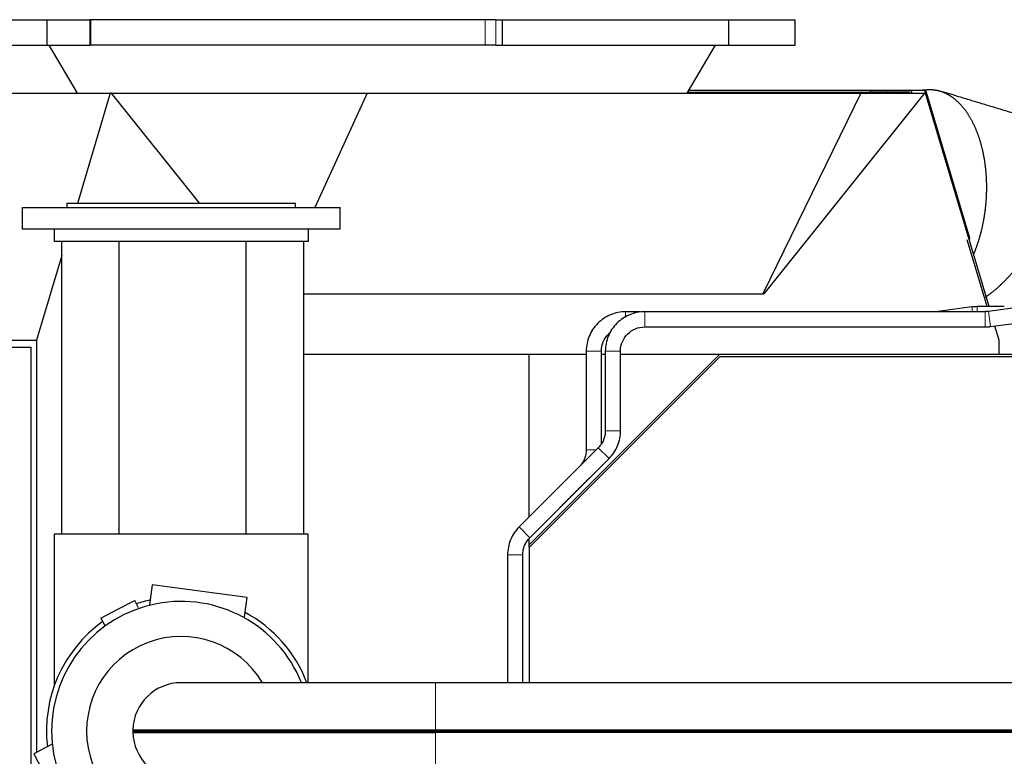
# Model space of a CAD drawing. Header units: inches. Extents: x 0 to 23760, y -13 to 16800.
# Tile 164 of 247: x 10810 to 11585, y 8198 to 8777. Entities that reach past the tile are written whole.
import ezdxf

# ---------------------------------------------------------------- set-up
doc = ezdxf.new("R2010")
doc.units = ezdxf.units.IN
doc.layers.add('254', color=7, linetype='Continuous', true_color=0xffffff)

msp = doc.modelspace()

# ---------------------------------------------------------------- linework, layer by layer
at = {"layer": '254', "color": 2, "linetype": 'Continuous', "lineweight": 25}
for p, q in [((10800.627, 8777.371), (10831.203, 8777.371)), ((10831.203, 8777.371), (10864.988, 8777.371)), ((10831.203, 8777.371), (10831.203, 8757.371)), ((10865.735, 8777.371), (10864.988, 8777.371)), ((11175.993, 8777.371), (10865.735, 8777.371)), ((11184.376, 8777.371), (11175.993, 8777.371)), ((11184.376, 8777.371), (11189.493, 8777.371)), ((11189.493, 8777.371), (11367.535, 8777.371)), ((11189.493, 8777.371), (11189.493, 8757.371)), ((11367.535, 8777.371), (11367.535, 8757.371)), ((11367.537, 8777.371), (11419.97, 8777.371)), ((11419.97, 8757.371), (11419.97, 8777.371)), ((10800.627, 8757.371), (10831.203, 8757.371)), ((10831.203, 8757.371), (10864.988, 8757.371)), ((10832.715, 8757.371), (10854.97, 8719.59)), ((10865.735, 8757.371), (10864.988, 8757.371)), ((11175.993, 8757.371), (10865.735, 8757.371)), ((11184.376, 8757.371), (11175.993, 8757.371)), ((11184.376, 8757.371), (11189.493, 8757.371)), ((11189.493, 8757.371), (11367.535, 8757.371)), ((11334.97, 8719.59), (11357.224, 8757.371)), ((11367.537, 8757.371), (11419.97, 8757.371)), ((10652.261, 8719.59), (10881.118, 8719.59)), ((10881.118, 8719.59), (10855.225, 8632.744)), ((10881.705, 8719.59), (10881.118, 8719.59)), ((10881.705, 8719.59), (11083.372, 8719.59)), ((10881.705, 8719.59), (10951.282, 8632.746)), ((11083.372, 8719.59), (11042.201, 8629.744)), ((11083.372, 8719.59), (11471.65, 8719.59)), ((11335.423, 8720.355), (11479.092, 8720.355)), ((11336.306, 8721.855), (11479.092, 8721.855)), ((11471.65, 8719.59), (11394.709, 8561.732)), ((11521.893, 8719.59), (11395.422, 8561.732)), ((11471.65, 8719.59), (11521.893, 8719.59)), ((11479.092, 8721.855), (11493.019, 8721.855)), ((11493.019, 8720.355), (11479.092, 8720.355)), ((11493.019, 8721.855), (11509.818, 8721.855)), ((11509.818, 8720.355), (11493.019, 8720.355)), ((11509.818, 8721.855), (11521.021, 8721.855)), ((11510.62, 8719.588), (11510.588, 8719.697)), ((11511.743, 8720.21), (11511.928, 8719.59)), ((11522.48, 8719.59), (11521.893, 8719.59)), ((11572.555, 8551.636), (11522.48, 8719.59)), ((11557.571, 8605.516), (11523.417, 8720.069)), ((10936.915, 8632.744), (10846.915, 8632.744)), ((10846.915, 8632.744), (10846.915, 8629.744)), ((11026.915, 8632.744), (10936.915, 8632.744)), ((11026.915, 8629.744), (11026.915, 8632.744)), ((10811.915, 8629.744), (11061.915, 8629.744)), ((10811.915, 8629.744), (10811.915, 8612.744)), ((11061.915, 8612.744), (11061.915, 8629.744)), ((10811.915, 8612.744), (10836.918, 8612.744)), ((10836.915, 8612.744), (10836.915, 8602.744)), ((10836.915, 8612.744), (11036.915, 8612.744)), ((11036.913, 8612.744), (11061.915, 8612.744)), ((11036.915, 8612.744), (11036.915, 8602.744)), ((11036.915, 8602.744), (10836.915, 8602.744)), ((10843.07, 8372.747), (10843.07, 8602.744)), ((10888.07, 8372.746), (10888.07, 8602.742)), ((10988.07, 8372.746), (10988.07, 8602.742)), ((11033.07, 8602.744), (11033.07, 8372.747)), ((11571.18, 8551.637), (11555.479, 8604.299)), ((10843.07, 8591.977), (10823.171, 8525.234)), ((11033.073, 8561.732), (11394.709, 8561.732)), ((11394.709, 8561.732), (11395.422, 8561.732)), ((11297.882, 8547.636), (11286.626, 8547.636)), ((11569.524, 8547.636), (11301.626, 8547.636)), ((11559.146, 8551.364), (11532.434, 8547.803)), ((11598.744, 8551.364), (11572.035, 8547.803)), ((11573.621, 8535.908), (11600.33, 8539.469)), ((11301.623, 8535.636), (11529.923, 8535.636)), ((11301.626, 8535.636), (11569.524, 8535.636)), ((11580.427, 8525.234), (11577.105, 8536.373)), ((10594.314, 8525.234), (10823.171, 8525.234)), ((10823.171, 8525.234), (10823.171, 8200.974)), ((11580.427, 8514.13), (11580.427, 8525.234)), ((10438.792, 8519.636), (10818.792, 8519.636)), ((10818.792, 7719.636), (10818.792, 8519.636)), ((11255.626, 8516.636), (11255.626, 8439.009)), ((11267.626, 8443.733), (11267.626, 8516.636)), ((11270.626, 8516.636), (11270.626, 8454.009)), ((11282.626, 8454.009), (11282.626, 8516.636)), ((11033.071, 8514.136), (11210.792, 8514.136)), ((11360.715, 8512.136), (11210.714, 8362.135)), ((11210.792, 8364.146), (11360.792, 8514.136)), ((11210.792, 8514.136), (11255.628, 8514.136)), ((11210.792, 8386.307), (11210.792, 8514.136)), ((11267.628, 8514.136), (11270.628, 8514.136)), ((11282.628, 8514.136), (11360.792, 8514.136)), ((11910.715, 8512.136), (11360.715, 8512.136)), ((11360.792, 8514.136), (11910.792, 8514.136)), ((11265.061, 8440.574), (11202.812, 8378.325)), ((11211.297, 8369.839), (11273.547, 8432.088)), ((11250.061, 8425.574), (11202.812, 8378.325)), ((11211.297, 8369.839), (11258.547, 8417.088)), ((11036.915, 8372.744), (10836.915, 8372.744)), ((10836.915, 8372.744), (10836.915, 8252.902)), ((11036.915, 8255.794), (11036.915, 8372.744)), ((11210.792, 8364.146), (11210.792, 8369.234)), ((11210.714, 8362.135), (11210.714, 8255.79)), ((11210.792, 8362.209), (11210.792, 8364.146)), ((11193.733, 8356.404), (11193.733, 8255.794)), ((11205.733, 8255.794), (11205.733, 8356.404)), ((10914.086, 8332.707), (10912.032, 8317.105)), ((10988.721, 8322.881), (10914.086, 8332.707)), ((10986.693, 8307.477), (10988.721, 8322.881)), ((10873.699, 8306.592), (10887.046, 8313.541)), ((10887.046, 8313.541), (10900.394, 8320.489)), ((10903.466, 8314.587), (10900.394, 8320.489)), ((10873.699, 8306.592), (10876.784, 8300.666)), ((11136.915, 8255.794), (10936.915, 8255.794)), ((11945.58, 8255.794), (11136.915, 8255.794)), ((10898.879, 8218.771), (10899.879, 8217.744)), ((10898.879, 8218.771), (11136.915, 8218.771)), ((10898.879, 8216.717), (10899.879, 8217.744)), ((10898.879, 8216.717), (11136.915, 8216.717)), ((10899.879, 8217.744), (11136.915, 8217.744)), ((11136.915, 8218.771), (11806.408, 8218.771)), ((11136.915, 8217.744), (11805.083, 8217.744)), ((11803.758, 8216.717), (11136.915, 8216.717)), ((10834.858, 8207.05), (10821.077, 8199.876)), ((10821.077, 8199.876), (10838.457, 8166.489))]:
    msp.add_line(p, q, dxfattribs=at)
at = {"layer": '254', "color": 110, "linetype": 'Continuous', "lineweight": 13}
for p, q in [((10864.988, 8777.371), (10864.988, 8757.371)), ((10865.735, 8777.371), (10865.735, 8757.371)), ((11175.993, 8777.371), (11175.993, 8757.371)), ((11184.376, 8777.371), (11184.376, 8757.371)), ((11335.034, 8719.697), (11510.588, 8719.697)), ((11479.092, 8720.355), (11479.092, 8721.855)), ((11493.019, 8721.855), (11493.019, 8720.355)), ((11286.626, 8547.636), (11286.626, 8543.157)), ((11301.626, 8535.636), (11301.626, 8547.636)), ((11532.434, 8547.803), (11532.457, 8547.636)), ((11559.146, 8551.364), (11559.643, 8547.636)), ((11563.242, 8551.636), (11563.242, 8547.636)), ((11569.524, 8535.636), (11569.524, 8547.636)), ((11573.621, 8535.908), (11572.035, 8547.803)), ((11255.626, 8516.636), (11267.626, 8516.636)), ((11282.626, 8516.636), (11270.626, 8516.636)), ((11282.626, 8454.009), (11270.626, 8454.009)), ((11255.626, 8439.009), (11263.497, 8439.009)), ((11273.547, 8432.088), (11265.061, 8440.574)), ((11211.297, 8369.839), (11202.812, 8378.325)), ((11193.733, 8356.404), (11205.732, 8356.404)), ((11136.915, 8218.771), (11136.915, 8255.794)), ((11136.915, 8218.771), (11136.915, 8217.744)), ((11136.915, 8216.717), (11136.915, 8217.744)), ((11136.915, 8216.717), (11136.915, 8179.694))]:
    msp.add_line(p, q, dxfattribs=at)
at = {"layer": '254', "color": 2, "linetype": 'Continuous', "lineweight": 25}
for centre, radius, start, end in [((11521.021, 8719.355), 2.5, 16.60179, 90), ((10936.915, 8217.744), 106, 103.303125, 109.33875), ((10936.915, 8217.744), 102, 21.898125, 180), ((10936.915, 8217.744), 106, 21.031875, 61.700625), ((10936.915, 8217.744), 106, 125.6625, 186.705), ((10936.915, 8217.744), 74.397, 30.763125, 270), ((10936.915, 8217.744), 38.05, 90, 178.453367), ((10936.915, 8217.744), 102, 180, 338.101875), ((10936.915, 8217.744), 38.05, 181.546633, 270), ((10936.915, 8217.744), 38, 178.526794, 181.473206)]:
    msp.add_arc(centre, radius, start, end, dxfattribs=at)
for centre, major_axis, ratio, start_param, end_param in [((11509.818, 8719.355), (0, -2.5), 0.819152, 1.9198622, 3.1415927), ((11509.818, 8719.355), (0, 1), 0.819152, 5.0614548, 6.2831853), ((11555.175, 8604.801), (2.396, 0.714), 0.1961747, 5.338434, 6.2831698)]:
    msp.add_ellipse(centre, major_axis=major_axis, ratio=ratio, start_param=start_param, end_param=end_param, dxfattribs=at)
at = {"layer": '254', "color": 110, "linetype": 'Continuous', "lineweight": 13}
for major_axis, ratio, start_param, end_param in [((0, -2.5), 0.5735764, 1.664995, 3.1415927), ((-2.396, -0.714), 0.1961747, 2.1968413, 3.1415771)]:
    msp.add_ellipse((11521.021, 8719.355), major_axis=major_axis, ratio=ratio, start_param=start_param, end_param=end_param, dxfattribs=at)
at = {"layer": '254', "color": 2, "linetype": 'Continuous', "lineweight": 25}
for points, degree in [([(11521.588, 8722.084), (11521.098, 8722.008), (11520.607, 8721.931), (11520.117, 8721.855)], 3), ([(11563.242, 8551.636), (11559.146, 8551.364)], 1), ([(11584.582, 8551.636), (11563.242, 8551.636)], 1), ([(11572.035, 8547.802), (11569.524, 8547.635)], 1), ([(11569.524, 8535.637), (11573.621, 8535.909)], 1)]:
    msp.add_open_spline(points, degree=degree, dxfattribs=at)
for points, degree, knots in [([(11521.637, 8722.091), (11522.793, 8722.269), (11526.168, 8722.515), (11530.643, 8722.125), (11535.132, 8720.98), (11539.573, 8719.056), (11543.898, 8716.349), (11548.191, 8712.749), (11552.422, 8708.115), (11556.345, 8702.601), (11559.83, 8696.397), (11562.834, 8689.637), (11565.363, 8682.375), (11567.433, 8674.555), (11568.975, 8666.41), (11569.97, 8658.284), (11570.466, 8650.311), (11570.513, 8642.597), (11570.346, 8638.911)], 2, [0, 0, 0, 0.0294207, 0.0845672, 0.1397138, 0.1948603, 0.2500069, 0.3051534, 0.3642828, 0.4254036, 0.4865243, 0.5476451, 0.6087659, 0.6714185, 0.7371348, 0.8028511, 0.8685674, 0.9342837, 1, 1, 1]), ([(11605.406, 8699.613), (11600.261, 8701.172), (11591.348, 8703.872), (11579.298, 8707.522), (11569.278, 8710.558), (11559.336, 8713.569), (11547.564, 8717.135), (11538.907, 8719.758), (11533.939, 8721.263)], 3, [0, 0, 0, 0, 0.21599, 0.3741299, 0.505833, 0.6366241, 0.7914513, 1, 1, 1, 1]), ([(11570.346, 8638.911), (11570.206, 8635.818), (11569.642, 8629.386), (11568.751, 8622.752), (11567.513, 8615.975), (11565.9, 8609.126), (11563.824, 8602.042), (11561.535, 8595.716), (11560.419, 8593.065)], 2, [0, 0, 0, 0.1452918, 0.2905836, 0.4358755, 0.5811673, 0.7264591, 0.8822442, 1, 1, 1]), ([(11618.204, 8624.413), (11617.148, 8621.597), (11614.675, 8615.744), (11611.81, 8609.708), (11608.547, 8603.544), (11604.882, 8597.317), (11600.676, 8590.878), (11595.812, 8584.221), (11590.45, 8577.706), (11584.737, 8571.575), (11578.753, 8565.959), (11572.519, 8560.916), (11569.21, 8558.669), (11569.09, 8558.589)], 2, [0, 0, 0, 0.0855857, 0.1711713, 0.256757, 0.3423427, 0.4279283, 0.5196952, 0.6145526, 0.70941, 0.8042675, 0.8991249, 0.9963598, 1, 1, 1]), ([(11286.626, 8547.636), (11282.396, 8547.558), (11274.582, 8546.003), (11264.137, 8539.125), (11257.259, 8528.68), (11255.705, 8520.867), (11255.626, 8516.636)], 3, [0, 0, 0, 0, 0.2490767, 0.5, 0.7509234, 1, 1, 1, 1]), ([(11301.626, 8547.635), (11297.396, 8547.557), (11289.582, 8546.002), (11279.138, 8539.124), (11272.26, 8528.68), (11270.705, 8520.867), (11270.627, 8516.636)], 3, [0, 0, 0, 0, 0.2490767, 0.5, 0.7509232, 1, 1, 1, 1]), ([(11267.626, 8516.636), (11267.636, 8519.272), (11268.544, 8524.088), (11271.792, 8528.917), (11274.166, 8531.048), (11274.702, 8531.48)], 3, [0, 0, 0, 0, 0.4421887, 0.8791934, 1, 1, 1, 1]), ([(11282.625, 8516.636), (11282.635, 8519.272), (11283.543, 8524.088), (11287.818, 8530.444), (11294.174, 8534.719), (11298.99, 8535.627), (11301.626, 8535.637)], 3, [0, 0, 0, 0, 0.2514738, 0.5, 0.7485261, 1, 1, 1, 1]), ([(11270.627, 8454.009), (11270.638, 8452.71), (11270.408, 8450.241), (11269.351, 8446.667), (11267.571, 8443.392), (11265.988, 8441.484), (11265.062, 8440.573)], 3, [0, 0, 0, 0, 0.2571631, 0.5, 0.7428369, 1, 1, 1, 1]), ([(11273.546, 8432.089), (11274.957, 8433.527), (11277.506, 8436.657), (11280.398, 8442.091), (11282.196, 8447.978), (11282.607, 8451.994), (11282.625, 8454.009)], 3, [0, 0, 0, 0, 0.2456194, 0.5, 0.7543806, 1, 1, 1, 1]), ([(11255.626, 8439.009), (11255.637, 8437.71), (11255.407, 8435.241), (11254.35, 8431.667), (11252.57, 8428.392), (11250.987, 8426.484), (11250.061, 8425.574)], 3, [0, 0, 0, 0, 0.2571643, 0.5, 0.7428357, 1, 1, 1, 1]), ([(11202.812, 8378.325), (11201.401, 8376.886), (11198.852, 8373.756), (11195.96, 8368.322), (11194.162, 8362.435), (11193.751, 8358.419), (11193.733, 8356.404)], 3, [0, 0, 0, 0, 0.245619, 0.5, 0.754381, 1, 1, 1, 1]), ([(11202.813, 8378.324), (11201.401, 8376.886), (11198.852, 8373.756), (11195.961, 8368.322), (11194.163, 8362.435), (11193.752, 8358.419), (11193.733, 8356.404)], 3, [0, 0, 0, 0, 0.2456194, 0.5, 0.7543806, 1, 1, 1, 1]), ([(11205.732, 8356.404), (11205.721, 8357.703), (11205.951, 8360.172), (11207.008, 8363.746), (11208.788, 8367.021), (11210.371, 8368.929), (11211.297, 8369.84)], 3, [0, 0, 0, 0, 0.2571631, 0.5, 0.7428369, 1, 1, 1, 1]), ([(11205.733, 8356.404), (11205.722, 8357.703), (11205.952, 8360.172), (11207.008, 8363.746), (11208.789, 8367.02), (11210.372, 8368.929), (11211.297, 8369.839)], 3, [0, 0, 0, 0, 0.2571643, 0.5, 0.7428357, 1, 1, 1, 1])]:
    msp.add_open_spline(points, degree=degree, knots=knots, dxfattribs=at)

doc.saveas('drawing.dxf')
